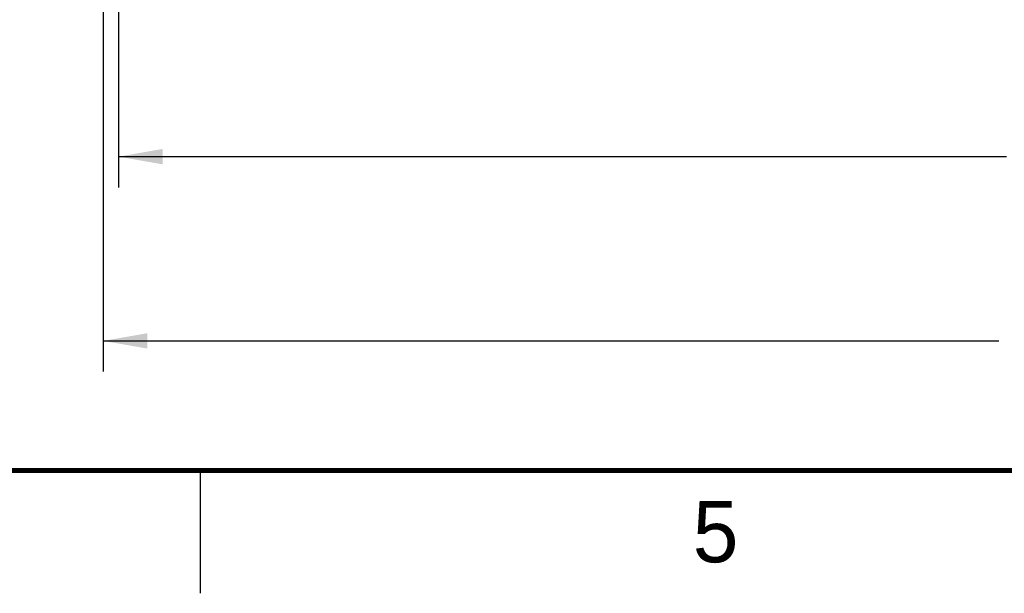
# Model space of a CAD drawing. Header units: inches. Extents: x 0 to 34, y 0 to 22.
# Tile 57 of 106: x 12 to 16, y 0 to 2.3. Entities that reach past the tile are written whole.
import ezdxf

# ---------------------------------------------------------------- set-up
doc = ezdxf.new("R2010")
doc.units = ezdxf.units.IN
doc.header["$LTSCALE"] = 1.87
doc.header["$MEASUREMENT"] = 0
doc.layers.get('0').update_dxf_attribs({"linetype": 'CONTINUOUS'})
doc.layers.add('DIMENSIONS', color=7, linetype='CONTINUOUS')
doc.styles.get("Standard").update_dxf_attribs({"font": 'txt', "width": 0.8})
doc.styles.add('TEXTSTYLE_2', font='txt')
doc.dimstyles.new('DIMSTYLE_1', dxfattribs={"dimtxt": 0.125, "dimasz": 0.18, "dimexe": 0.125, "dimexo": 0.0625, "dimgap": 0.0625, "dimtad": 0, "dimtih": 1, "dimtoh": 1, "dimzin": 4, "dimdsep": 46, "dimtxsty": 'STANDARD', "dimblk": '_FILLED', "dimblk1": '_FILLED', "dimblk2": '_FILLED', "dimcen": 0.09, "dimadec": 0, "dimazin": 0, "dimtp": 0.01, "dimtm": 0.01, "dimtfac": 1, "dimtofl": 0, "dimtmove": 0, "dimatfit": 3, "dimldrblk": '_FILLED', "dimfxl": 1, "dimtolj": 1, "dimtzin": 4, "dimarcsym": 0})

# ---------------------------------------------------------------- blocks, each defined once
blk = doc.blocks.new('_FILLED')
at = {"color": 0, "linetype": 'BYBLOCK'}
blk.add_solid([(0, 0), (-1, 0.174), (-1, -0.174)], dxfattribs=at)
blk = doc.blocks.new('*D16')
at = {"layer": 'DIMENSIONS', "color": 2, "linetype": 'CONTINUOUS'}
for p, q in [((12.4166, 3.4045), (12.4166, 1.6524)), ((20.9956, 3.3148), (20.9956, 1.6524)), ((12.4166, 1.7774), (16.0311, 1.7774)), ((20.9956, 1.7774), (17.3811, 1.7774))]:
    blk.add_line(p, q, dxfattribs=at)
at = {"layer": 'DIMENSIONS', "color": 2, "linetype": 'CONTINUOUS', "xscale": 0.18, "yscale": 0.18, "zscale": 0.18, "rotation": 180}
blk.add_blockref('_FILLED', (12.4166, 1.7774), dxfattribs=at)
at = {"layer": 'DIMENSIONS', "color": 2, "linetype": 'CONTINUOUS', "xscale": 0.18, "yscale": 0.18, "zscale": 0.18}
blk.add_blockref('_FILLED', (20.9956, 1.7774), dxfattribs=at)
at = {"layer": 'DIMENSIONS', "color": 2, "linetype": 'CONTINUOUS', "insert": (16.7061, 1.8399), "char_height": 0.125, "width": 1.225, "attachment_point": 2, "line_spacing_factor": 0.9}
blk.add_mtext('8.58{\\Ftxt.shx;\\W1.000000;\\H0.125000; }[217.9]', dxfattribs=at)
blk = doc.blocks.new('*D17')
at = {"layer": 'DIMENSIONS', "color": 2, "linetype": 'CONTINUOUS'}
for p, q in [((12.3546, 4.7884), (12.3546, 0.9024)), ((20.9956, 3.3148), (20.9956, 0.9024)), ((12.3546, 1.0274), (16.0001, 1.0274)), ((20.9956, 1.0274), (17.3501, 1.0274))]:
    blk.add_line(p, q, dxfattribs=at)
at = {"layer": 'DIMENSIONS', "color": 2, "linetype": 'CONTINUOUS', "xscale": 0.18, "yscale": 0.18, "zscale": 0.18, "rotation": 180}
blk.add_blockref('_FILLED', (12.3546, 1.0274), dxfattribs=at)
at = {"layer": 'DIMENSIONS', "color": 2, "linetype": 'CONTINUOUS', "xscale": 0.18, "yscale": 0.18, "zscale": 0.18}
blk.add_blockref('_FILLED', (20.9956, 1.0274), dxfattribs=at)
at = {"layer": 'DIMENSIONS', "color": 2, "linetype": 'CONTINUOUS', "insert": (16.6751, 1.0899), "char_height": 0.125, "width": 1.225, "attachment_point": 2, "line_spacing_factor": 0.9}
blk.add_mtext('8.64{\\Ftxt.shx;\\W1.000000;\\H0.125000; }[219.5]', dxfattribs=at)

msp = doc.modelspace()

# ---------------------------------------------------------------- linework, layer by layer
at = {"color": 2, "linetype": 'CONTINUOUS'}
msp.add_line((12.75, 0), (12.75, 0.5), dxfattribs=at)
at = {"color": 7, "linetype": 'CONTINUOUS', "const_width": 0.02}
msp.add_lwpolyline([(0.5, 0.5), (33.5, 0.5)], dxfattribs=at)

# ---------------------------------------------------------------- texts
at = {"color": 2, "linetype": 'CONTINUOUS', "insert": (14.754, 0.3762), "char_height": 0.25, "width": 0.25, "attachment_point": 1, "line_spacing_factor": 0.9, "style": 'TEXTSTYLE_2'}
msp.add_mtext('5', dxfattribs=at)

# ---------------------------------------------------------------- dimensions: what is measured, and where the dimension line sits
at = {"layer": 'DIMENSIONS', "color": 2, "linetype": 'CONTINUOUS'}
dim = msp.add_linear_dim(base=(20.9956, 1.0274), p1=(12.3546, 4.8509), p2=(20.9956, 3.3773), dimstyle='DIMSTYLE_1', dxfattribs=at)
dim.commit()
dim.dimension.update_dxf_attribs({"geometry": '*D17', "text_midpoint": (16.6751, 1.0274), "dimtype": 160})
dim = msp.add_linear_dim(base=(12.4166, 1.7774), p1=(20.9956, 3.3773), p2=(12.4166, 3.467), angle=180, dimstyle='DIMSTYLE_1', dxfattribs=at)
dim.commit()
dim.dimension.update_dxf_attribs({"geometry": '*D16', "text_midpoint": (16.7061, 1.7774), "dimtype": 160})

doc.saveas('drawing.dxf')
